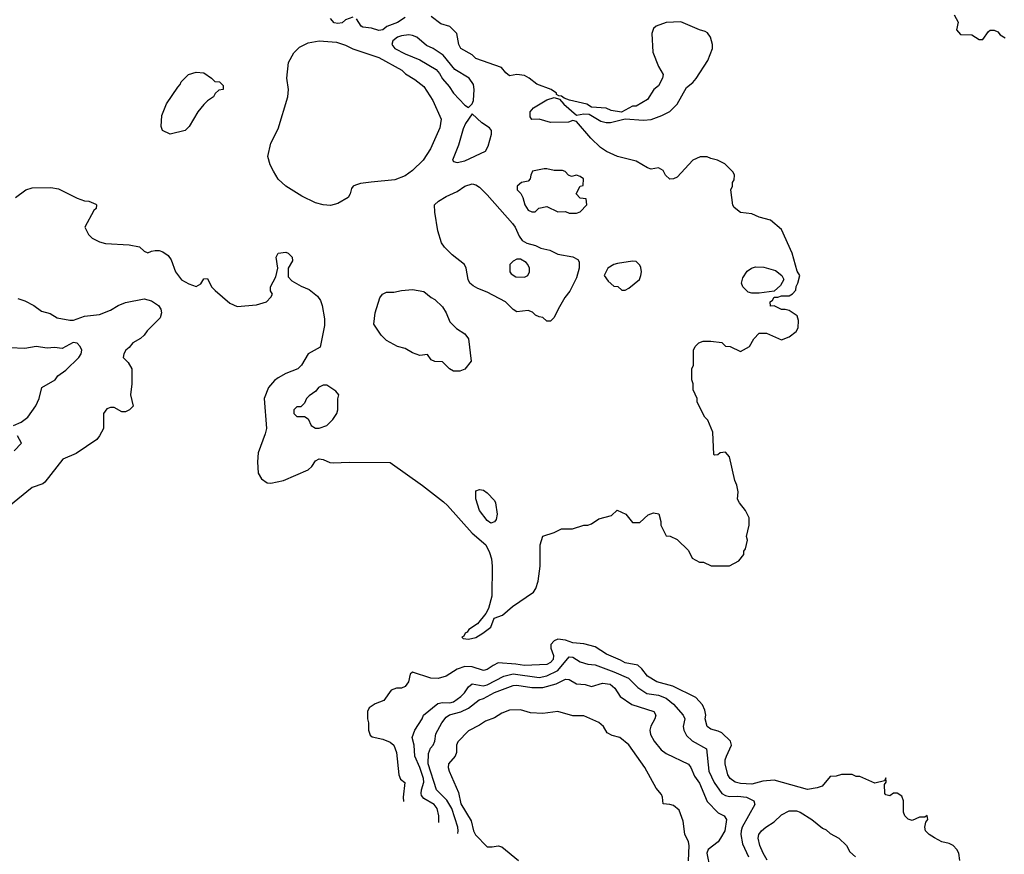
# Model space of a CAD drawing. Header units: inches. Extents: x 2348352 to 2479776, y 460422 to 613655.
# Tile 106 of 256: x 2362842 to 2368125, y 511683 to 516164. Entities that reach past the tile are written whole.
import ezdxf

# ---------------------------------------------------------------- set-up
doc = ezdxf.new("R2010")
doc.units = ezdxf.units.IN
doc.header["$MEASUREMENT"] = 0
doc.layers.add('C3561', color=7, linetype='Continuous')

msp = doc.modelspace()

# ---------------------------------------------------------------- linework, layer by layer
at = {"layer": 'C3561', "color": 4}
for points, elevation in [([(2362819, 515210), (2362875.3, 515250), (2362910, 515262), (2363010, 515262.8), (2363050, 515256), (2363150, 515206), (2363190, 515191.3), (2363214, 515190), (2363250, 515174), (2363254, 515170), (2363252, 515150), (2363241, 515139), (2363192, 515050), (2363212, 515010), (2363231.1, 514991.1), (2363270, 514971.3), (2363302, 514962), (2363430, 514956), (2363484.7, 514944.7), (2363510, 514922), (2363530, 514912), (2363550, 514922), (2363570, 514924.7), (2363590, 514924.7), (2363610, 514918), (2363638.8, 514898.8), (2363655.3, 514875.3), (2363678, 514810), (2363710, 514766.8), (2363750, 514746), (2363790, 514732), (2363814.6, 514745.4), (2363830, 514772), (2363850, 514774), (2363872, 514730), (2363892, 514710), (2363970, 514642), (2364010, 514624.7), (2364112.7, 514632.7), (2364166, 514650), (2364190, 514674), (2364198, 514690), (2364188.4, 514708.4), (2364188, 514730), (2364216.4, 514783.6), (2364228, 514830), (2364219, 514890), (2364230, 514911), (2364270, 514916), (2364282, 514910), (2364304.7, 514890), (2364306, 514870), (2364282, 514830), (2364283.6, 514783.6), (2364302, 514762), (2364353.2, 514733.2), (2364395.9, 514715.9), (2364439.8, 514679.8), (2364456.3, 514656.3), (2364466, 514630), (2364478, 514558), (2364478, 514522), (2364454.8, 514405.2), (2364390.5, 514369.5), (2364354, 514310), (2364334.8, 514290), (2364270, 514264.5), (2364230, 514242), (2364210, 514226.6), (2364177.3, 514190), (2364154.8, 514130), (2364166.8, 513970), (2364159.8, 513940.2), (2364122, 513838), (2364118.8, 513790), (2364122, 513730), (2364139.6, 513699.6), (2364170, 513678), (2364190, 513676), (2364258, 513690), (2364390, 513747.7), (2364410, 513766), (2364430, 513796), (2364450, 513806.8), (2364470, 513802.8), (2364506.4, 513786.4), (2364524.4, 513784.4), (2364610, 513788.8), (2364830, 513786.8), (2365004.1, 513664.1), (2365115.4, 513575.4), (2365136.9, 513556.9), (2365270, 513407.7), (2365344, 513344), (2365363.4, 513303.4), (2365373, 513270), (2365378, 513230), (2365376.3, 513070), (2365357.3, 513002.7), (2365344, 512976), (2365298.8, 512921.2), (2365251.3, 512890), (2365243.5, 512876.5), (2365232, 512870), (2365224.7, 512855.3), (2365214, 512850), (2365222, 512842), (2365250, 512838), (2365290, 512847.3), (2365328, 512870), (2365370, 512902), (2365388.7, 512951.3), (2365432.5, 512967.5), (2365486.3, 513013.7), (2365599.3, 513090), (2365612.3, 513110), (2365623.7, 513150), (2365635.1, 513230), (2365634.6, 513345.4), (2365648.9, 513391.1), (2365710, 513411.3), (2365748.9, 513431.1), (2365808.4, 513431.6), (2365869.1, 513450.9), (2365890, 513451.3), (2365910, 513458), (2365950, 513484.7), (2366018, 513502), (2366048.4, 513531.6), (2366094, 513510), (2366130, 513464.7), (2366170, 513464.7), (2366214.6, 513505.4), (2366243.1, 513516.9), (2366271.3, 513511.3), (2366282, 513470), (2366282, 513450), (2366310, 513394), (2366331.6, 513391.6), (2366370, 513374), (2366430, 513314), (2366450, 513274), (2366490, 513252), (2366511.6, 513251.6), (2366552.7, 513232.7), (2366650, 513232), (2366700.4, 513259.6), (2366727.3, 513292.7), (2366728, 513310), (2366736.4, 513323.6), (2366748, 513370), (2366742, 513390), (2366755.3, 513450), (2366755.3, 513490), (2366737.2, 513530), (2366704, 513570), (2366694, 513590), (2366697.2, 513630), (2366690, 513666), (2366679, 513690), (2366650, 513818), (2366630, 513842), (2366601, 513839), (2366587.3, 513827.3), (2366570, 513826), (2366566, 513830), (2366562, 513950), (2366533.6, 514013.6), (2366518, 514030), (2366478, 514110), (2366478, 514130), (2366456.4, 514176.4), (2366455.3, 514210), (2366448, 514230), (2366448, 514290), (2366458, 514310), (2366458, 514390), (2366466, 514410), (2366486, 514430), (2366510, 514438), (2366550, 514438), (2366610, 514431), (2366630, 514412), (2366654, 514410), (2366710, 514382), (2366758, 514410), (2366782, 514450), (2366810, 514482), (2366850, 514482), (2366930, 514444.7), (2366970, 514462), (2367009.1, 514490.9), (2367019, 514510), (2367021.2, 514550), (2367013.6, 514573.6), (2366970, 514602), (2366950, 514608.7), (2366928.9, 514608.9), (2366890, 514628), (2366870, 514626), (2366868, 514650), (2366882, 514658), (2366890, 514674), (2366910, 514674), (2366930, 514682), (2366970, 514682), (2366988.4, 514691.6), (2367007.3, 514712.7), (2367008.4, 514731.6), (2367018, 514750), (2367028, 514790), (2367013.6, 514813.6), (2366986, 514910), (2366930, 515038), (2366870, 515088.7), (2366810, 515104), (2366770, 515122), (2366708.9, 515128.9), (2366676.4, 515156.4), (2366668.9, 515168.9), (2366658, 515250), (2366666, 515270), (2366666, 515290), (2366676.4, 515303.6), (2366678, 515330), (2366670, 515346), (2366626, 515390), (2366586, 515410), (2366550, 515418), (2366530, 515428), (2366492.7, 515427.3), (2366454, 515410), (2366370, 515318), (2366350.9, 515309.1), (2366330, 515308.7), (2366308, 515330), (2366294.6, 515354.6), (2366270, 515368), (2366230, 515362), (2366210, 515368.7), (2366150, 515404), (2366050, 515429.3), (2365990, 515456), (2365958, 515478), (2365907.5, 515527.5), (2365830, 515618), (2365810, 515622), (2365786.4, 515613.6), (2365690, 515612), (2365630, 515629.2), (2365590, 515629), (2365582, 515642), (2365581.2, 515670), (2365599, 515690), (2365670, 515733.4), (2365710, 515746), (2365738, 515738), (2365762, 515710), (2365830, 515652), (2365870, 515658), (2365896.9, 515656.9), (2365959.8, 515619.8), (2365988.4, 515611.6), (2366011.6, 515611.6), (2366090, 515632), (2366190, 515623.8), (2366230, 515628.2), (2366288, 515650), (2366330, 515671), (2366370, 515711), (2366420.1, 515799.9), (2366453.8, 515826.2), (2366471.9, 515848.1), (2366534.8, 515945.2), (2366559, 516010), (2366559, 516030), (2366548.7, 516070), (2366532.9, 516092.9), (2366520.2, 516100.2), (2366490, 516109), (2366390, 516152.7), (2366310, 516149.2), (2366258, 516130), (2366243, 516117), (2366234, 516090), (2366238.8, 515990), (2366270, 515912), (2366294, 515870), (2366290.6, 515849.4), (2366270.6, 515809.4), (2366244.7, 515790), (2366210, 515735.3), (2366150, 515699), (2366130, 515699), (2366071.6, 515668.4), (2366016.4, 515676.4), (2365988.4, 515688.4), (2365910, 515694), (2365886, 515710), (2365792.9, 515732.9), (2365763.1, 515743.1), (2365750, 515753.2), (2365734.6, 515754.6), (2365723.1, 515763.1), (2365722, 515770), (2365693.2, 515790), (2365617.4, 515817.4), (2365575.1, 515850), (2365550, 515863.6), (2365510, 515869.5), (2365470, 515862.7), (2365450, 515879), (2365427.3, 515907.3), (2365290, 515955.3), (2365270, 515975.3), (2365210, 516008.7), (2365198, 516030), (2365188, 516090), (2365150, 516128), (2365101.5, 516141.5), (2365050, 516181.2)], 144), ([(2364630, 516178), (2364590, 516164), (2364572.5, 516147.5), (2364550, 516144.2), (2364530, 516147.8), (2364509.7, 516169.7)], 144), ([(2364910, 516175.1), (2364870, 516149.5), (2364812.4, 516127.6), (2364790, 516109.4), (2364770, 516106), (2364730, 516119), (2364684.1, 516124.1), (2364675.3, 516130), (2364650, 516168)], 144), ([(2367855.3, 516190), (2367878, 516150), (2367868.7, 516110), (2367890, 516084), (2367950, 516082), (2367990, 516058), (2368010, 516058), (2368039.6, 516100.4), (2368050, 516108), (2368070, 516108), (2368090, 516098), (2368102, 516082), (2368130, 516066)], 136), ([(2362832.7, 514667.3), (2362870, 514655.5), (2362918, 514630), (2362958.8, 514598.8), (2363006.4, 514586.4), (2363042.8, 514562.8), (2363110.7, 514550.7), (2363130.9, 514550.9), (2363190, 514572.4), (2363270, 514580.7), (2363330, 514604.9), (2363370, 514630.4), (2363410, 514646.7), (2363510, 514665.5), (2363550, 514655.5), (2363587.3, 514630), (2363599.1, 514610), (2363604, 514590), (2363595.9, 514564.1), (2363527.1, 514492.9), (2363510.3, 514469.6), (2363490, 514452.3), (2363450, 514429), (2363430, 514404), (2363411.3, 514390), (2363401, 514370), (2363398, 514350), (2363423.5, 514323.5), (2363444.7, 514290), (2363444.7, 514210), (2363436, 514150), (2363450.9, 514089.1), (2363432, 514070), (2363410, 514059), (2363390, 514059), (2363350, 514082), (2363330, 514082), (2363310, 514075.3), (2363292, 514050), (2363291.3, 513970), (2363271.3, 513930), (2363256, 513910), (2363145.1, 513834.9), (2363074.4, 513805.6), (2362978, 513682), (2362966.8, 513673.2), (2362910, 513653.2), (2362784.7, 513550)], 136), ([(2362810, 513986), (2362850, 514004), (2362886, 514030), (2362928.1, 514091.9), (2362947.3, 514130), (2362962, 514190), (2363032, 514230), (2363047.1, 514252.9), (2363090, 514282), (2363160.5, 514350), (2363173, 514370), (2363176.3, 514390), (2363166.8, 514410), (2363150, 514426.8), (2363130, 514430.4), (2363070, 514399.5), (2363030, 514403.8), (2362990, 514400.5), (2362930, 514410.4), (2362870, 514399.3), (2362790, 514402.4)], 132), ([(2362812, 513850), (2362851.3, 513890), (2362831.3, 513930)], 132), ([(2367886, 511650), (2367881, 511690), (2367871, 511710), (2367850, 511731), (2367830, 511741), (2367790, 511751.3), (2367750, 511772), (2367722, 511790), (2367702, 511810), (2367698, 511830), (2367703.6, 511856.4), (2367714, 511870), (2367711.6, 511891.6), (2367698, 511882), (2367670, 511882), (2367630, 511864.7), (2367610, 511872), (2367592, 511890), (2367584.7, 511910), (2367584.7, 511970), (2367574.8, 511994.8), (2367550, 512011.3), (2367530, 512011.3), (2367510, 511998), (2367490, 512002), (2367484.7, 512010), (2367482, 512058), (2367492, 512070), (2367490, 512094), (2367482, 512078), (2367430, 512064.7), (2367350, 512102), (2367330, 512102), (2367308.4, 512111.6), (2367251.6, 512111.6), (2367223.6, 512103.6), (2367190, 512102), (2367148, 512050), (2367120.2, 512039.8), (2367070, 512030.6), (2366890, 512082), (2366830, 512076.3), (2366770, 512060.4), (2366710, 512063.1), (2366681, 512070), (2366654.8, 512090), (2366642, 512110), (2366627.3, 512170), (2366627.3, 512190), (2366634, 512210), (2366661, 512270), (2366656, 512290), (2366610, 512334.8), (2366590, 512344.9), (2366550, 512354.8), (2366531, 512370), (2366520.7, 512410), (2366522.8, 512430), (2366518, 512458), (2366506, 512486), (2366470, 512524.7), (2366345.8, 512585.8), (2366261, 512610), (2366210, 512640.7), (2366179.9, 512679.9), (2366158.5, 512698.5), (2366090, 512711), (2366065.8, 512725.8), (2365990, 512757.1), (2365930, 512797.1), (2365870, 512813), (2365810, 512819.3), (2365770, 512832.7), (2365730, 512838.4), (2365709.3, 512830), (2365692.3, 512810), (2365692.3, 512790), (2365706.6, 512750), (2365704.5, 512730), (2365690, 512713.4), (2365670, 512703.1), (2365550, 512697), (2365505.1, 512705.1), (2365410, 512710.5), (2365382.4, 512697.6), (2365350, 512674.8), (2365330, 512671), (2365270.4, 512690.4), (2365230, 512692.2), (2365190, 512677.1), (2365130, 512639.1), (2365087.9, 512627.9), (2365048.3, 512628.3), (2364950, 512662), (2364938, 512650), (2364928.7, 512610), (2364910, 512584.7), (2364890, 512576), (2364864.7, 512575.3), (2364834.6, 512565.4), (2364795.3, 512510), (2364749.3, 512490.7), (2364718, 512470), (2364708, 512450), (2364708.4, 512411.6), (2364714, 512390), (2364713.2, 512350), (2364723.2, 512323.2), (2364733.6, 512313.6), (2364790, 512301.2), (2364830, 512285.2), (2364849, 512270), (2364857, 512250), (2364863.7, 512230), (2364876, 512110), (2364886, 512086), (2364908.4, 512068.4), (2364899.3, 511990), (2364901.2, 511966.2)], 136), ([(2365091.7, 511854.3), (2365092, 511890), (2365082, 511930), (2365066, 511950), (2365010, 511982.9), (2364998.7, 511998.7), (2364995.6, 512010), (2364998.7, 512030), (2365011.1, 512070), (2365008.4, 512090), (2364990, 512149.3), (2364962, 512210), (2364959, 512270), (2364948, 512310), (2364962, 512350), (2365001.2, 512410), (2365009, 512430), (2365086.3, 512493.7), (2365110, 512498.4), (2365150, 512496.4), (2365170, 512502.4), (2365210, 512530.5), (2365229.5, 512550), (2365250, 512582.8), (2365270, 512599.1), (2365328.8, 512588.8), (2365350, 512593.4), (2365440.7, 512639.3), (2365490, 512651.7), (2365630, 512633.1), (2365670, 512640.9), (2365728.9, 512671.1), (2365790, 512743), (2365810, 512741.6), (2365850, 512716.3), (2365890, 512704), (2365930, 512700.7), (2366030, 512662.6), (2366108.9, 512628.9), (2366159.2, 512579.2), (2366207.5, 512547.5), (2366270, 512537), (2366310, 512522.4), (2366350.5, 512490), (2366402.8, 512430), (2366410.7, 512410), (2366402, 512370), (2366404.9, 512350), (2366420.7, 512320.7), (2366450, 512293), (2366526.8, 512250), (2366539.3, 512130), (2366569, 512069), (2366610, 512010.7), (2366630, 511998.4), (2366650, 511994), (2366696.2, 511996.2), (2366742, 511990), (2366781, 511970), (2366786, 511950), (2366719.3, 511830), (2366712.4, 511810), (2366712.2, 511790), (2366719.9, 511739.9), (2366752.4, 511670)], 132), ([(2365192.7, 511794.9), (2365195.6, 511810), (2365193.3, 511830), (2365161, 511930), (2365134.8, 511974.8), (2365078, 512030), (2365033.7, 512170), (2365035.4, 512224.6), (2365046.7, 512253.3), (2365061.2, 512270), (2365069.2, 512290), (2365075.1, 512330), (2365107, 512390), (2365130, 512419.1), (2365148.5, 512431.6), (2365210, 512448.7), (2365251.2, 512468.8), (2365307, 512513), (2365330, 512519.3), (2365390, 512551.7), (2365490, 512590.3), (2365510, 512591.8), (2365590, 512579.3), (2365650, 512579.5), (2365721.2, 512598.8), (2365770, 512624), (2365790, 512622.8), (2365830, 512598.8), (2365875.5, 512595.5), (2365910, 512584.7), (2365970, 512602.8), (2366010, 512597.3), (2366035.2, 512575.2), (2366064.7, 512530), (2366127.3, 512487.3), (2366244.7, 512450), (2366254.8, 512430), (2366250.8, 512410), (2366228.5, 512371.5), (2366223, 512350), (2366226.2, 512326.2), (2366247.3, 512290), (2366284.4, 512244.4), (2366310, 512224), (2366430, 512166.8), (2366444, 512150), (2366463.1, 512103.1), (2366490, 512066), (2366530, 511966.8), (2366590, 511906.8), (2366622, 511890), (2366634.8, 511870), (2366626, 511810), (2366603, 511770), (2366590.2, 511749.8), (2366536.3, 511710), (2366528.4, 511690), (2366545.5, 511610)], 128), ([(2366431.1, 511648.9), (2366434.8, 511730), (2366430.6, 511750.6), (2366410.7, 511790.7), (2366401.4, 511861.4), (2366379.8, 511919.8), (2366350, 511944.7), (2366330, 511951.3), (2366294, 511954), (2366291.3, 511990), (2366285.4, 512005.4), (2366258, 512038), (2366196, 512150), (2366110, 512272), (2366062, 512310), (2366021.4, 512321.4), (2365994.8, 512334.8), (2365974.8, 512370), (2365950, 512390.8), (2365870, 512426.8), (2365810, 512426.8), (2365730, 512450.7), (2365650, 512439.1), (2365583.5, 512443.5), (2365530, 512458.8), (2365470, 512457.3), (2365430, 512440.7), (2365390, 512415.5), (2365341.6, 512398.4), (2365310, 512376), (2365250, 512346.8), (2365192.3, 512287.7), (2365186.6, 512270), (2365186.6, 512230), (2365179.3, 512210), (2365142.7, 512170), (2365140.9, 512150), (2365146, 512130), (2365196, 512016), (2365210, 511955.3), (2365263.9, 511863.9), (2365277, 511810), (2365287.8, 511787.8), (2365350, 511724), (2365376.8, 511723.2), (2365410, 511729.2), (2365430, 511724), (2365518, 511650)], 124), ([(2366851.9, 511651.9), (2366830.5, 511690), (2366813, 511730), (2366804.9, 511770), (2366807.7, 511790), (2366822.8, 511810), (2366846, 511830), (2366890, 511857.2), (2366930, 511896), (2366970, 511916.2), (2367010, 511916.2), (2367030, 511909.5), (2367093.2, 511870), (2367150, 511824), (2367170, 511815.3), (2367190, 511795.3), (2367238, 511770), (2367278, 511730), (2367296.4, 511696.4), (2367326, 511670)], 136)]:
    msp.add_lwpolyline(points, dxfattribs=dict(at, elevation=elevation))
for points, elevation in [([(2364930, 516083.6), (2364890, 516076.9), (2364870, 516069.5), (2364844.9, 516050), (2364839.1, 516030), (2364854.8, 516010), (2364910, 515980.4), (2364988.7, 515948.7), (2365076.4, 515896.4), (2365094.6, 515874.6), (2365110, 515846), (2365146, 515806), (2365170.7, 515770), (2365230, 515704.7), (2365250, 515692), (2365270, 515712), (2365277.2, 515730), (2365281.2, 515790), (2365276.5, 515816.5), (2365254, 515850), (2365177.2, 515897.2), (2365113.9, 515973.9), (2365061.2, 516010), (2365024.7, 516024.7), (2364973.2, 516070), (2364950, 516079.5)], 148), ([(2364510, 515167), (2364470, 515169.5), (2364430, 515180.9), (2364356.6, 515216.6), (2364269.5, 515269.5), (2364230, 515308.7), (2364204, 515350), (2364185.6, 515385.6), (2364174, 515430), (2364190, 515502), (2364230, 515578), (2364281.3, 515750), (2364284.7, 515790), (2364275.6, 515850), (2364285.1, 515934.9), (2364313.3, 515986.7), (2364343.6, 516016.4), (2364390, 516039.1), (2364450, 516050.7), (2364542.8, 516042.8), (2364590, 516028.2), (2364630, 516008.5), (2364770, 515961.6), (2364892.5, 515892.5), (2364913.2, 515873.2), (2364962.5, 515842.5), (2365010, 515804.7), (2365058.8, 515730), (2365102.8, 515630), (2365096.8, 515583.2), (2365046.8, 515470), (2365008, 515410), (2364950, 515354.5), (2364910, 515326.6), (2364854.9, 515305.1), (2364727.3, 515292.7), (2364670, 515284.5), (2364643.8, 515276.2), (2364631.3, 515270), (2364622.8, 515257.2), (2364616, 515230), (2364604.7, 515210), (2364550, 515178)], 144), ([(2363650, 515548.7), (2363608.4, 515568.4), (2363602, 515590), (2363605.2, 515650), (2363630, 515712), (2363690, 515802), (2363704, 515816), (2363709.4, 515830.6), (2363748, 515870), (2363790, 515882), (2363830, 515878), (2363872, 515850), (2363890, 515832), (2363914, 515830), (2363934, 515810), (2363934, 515790), (2363910, 515786), (2363891.6, 515768.4), (2363882, 515750), (2363850.9, 515729.1), (2363830.9, 515709.1), (2363798, 515670), (2363751.3, 515590), (2363730.7, 515569.3)], 144), ([(2365270, 515658), (2365233.7, 515606.3), (2365221.1, 515578.9), (2365197.3, 515490), (2365164.7, 515410), (2365170, 515402), (2365190, 515398), (2365230, 515406.8), (2365341.2, 515458.8), (2365355.3, 515484.7), (2365373.2, 515550), (2365374, 515570), (2365363.2, 515583.2), (2365322, 515610)], 148), ([(2365670, 515364), (2365656.9, 515363.1), (2365594, 515350), (2365584.7, 515330), (2365582, 515310), (2365570, 515298), (2365534, 515290), (2365512, 515270), (2365512, 515250), (2365530.9, 515230.9), (2365542, 515210), (2365552, 515170), (2365570, 515142), (2365590, 515132), (2365607.3, 515132.7), (2365628.4, 515151.6), (2365670, 515162), (2365730, 515132), (2365770, 515134), (2365790, 515124.7), (2365830, 515126), (2365850, 515132), (2365886, 515170), (2365882, 515202), (2365850, 515206), (2365828, 515230), (2365848.9, 515271.1), (2365866, 515274), (2365868, 515310), (2365850, 515322), (2365830, 515328.7), (2365803.1, 515323.1), (2365786, 515330), (2365768.4, 515348.4), (2365754.6, 515354.6), (2365710, 515354)], 148), ([(2365670, 514546), (2365650, 514566), (2365630, 514568), (2365610, 514578), (2365593.6, 514593.6), (2365570, 514602), (2365510, 514595.3), (2365490, 514608.7), (2365448.9, 514648.9), (2365350, 514702), (2365300.2, 514720.2), (2365274.6, 514734.6), (2365258, 514750), (2365248.7, 514770), (2365238, 514830), (2365228, 514850), (2365162, 514902), (2365122, 514942), (2365105.6, 514965.6), (2365085.2, 515030), (2365069.1, 515130.9), (2365068.7, 515170), (2365088.7, 515190), (2365130, 515214.8), (2365190, 515241), (2365230, 515271), (2365270, 515282), (2365290, 515278), (2365310, 515264.7), (2365350, 515224.7), (2365486.8, 515070), (2365500.7, 515050), (2365522, 515002), (2365538.8, 514978.8), (2365563.6, 514963.6), (2365610, 514951.3), (2365638, 514938), (2365687.1, 514927.1), (2365730, 514906), (2365810.9, 514890.9), (2365836.9, 514876.9), (2365843.6, 514863.6), (2365844.7, 514830), (2365830, 514778), (2365793.2, 514706.8), (2365767.5, 514672.5), (2365731.3, 514610), (2365710, 514566), (2365690, 514546)], 144), ([(2365530, 514878), (2365510, 514878), (2365490, 514868), (2365472, 514850), (2365472, 514810), (2365479.6, 514799.6), (2365503.6, 514783.6), (2365550, 514782), (2365568.4, 514791.6), (2365578, 514810), (2365578, 514830), (2365568, 514850), (2365560.4, 514860.4)], 144), ([(2366130, 514868), (2366050, 514855.3), (2366030, 514849), (2365998, 514830), (2365978, 514790), (2365999.6, 514759.6), (2366030, 514734), (2366051.3, 514731.3), (2366072.7, 514712.7), (2366090, 514712), (2366110, 514722), (2366168, 514770), (2366175.3, 514790), (2366178, 514810), (2366174.6, 514834.6), (2366170, 514846), (2366150, 514866)], 148), ([(2366770, 514695.3), (2366750, 514702), (2366722, 514730), (2366715.3, 514750), (2366722, 514778), (2366745.6, 514814.4), (2366769, 514831), (2366790, 514838), (2366835.3, 514835.3), (2366898, 514818), (2366931.1, 514791.1), (2366942, 514770), (2366923.6, 514736.4), (2366890, 514706), (2366810, 514695.3)], 144), ([(2365203.6, 514276.4), (2365170, 514278), (2365148.9, 514288.9), (2365110, 514328), (2365070, 514328.7), (2365050, 514338), (2365030, 514366), (2364990, 514362), (2364950, 514375.3), (2364910, 514398), (2364870, 514409), (2364810, 514442), (2364782, 514470), (2364742, 514530), (2364748.7, 514590), (2364774, 514670), (2364789.3, 514690.7), (2364810, 514701), (2364850, 514701), (2364890, 514711), (2364950, 514716), (2365010, 514704.7), (2365050, 514672), (2365070, 514662), (2365110, 514622), (2365130.9, 514590.9), (2365150, 514542), (2365185.4, 514505.4), (2365230, 514478), (2365251, 514450), (2365264.7, 514330), (2365230, 514288)], 144), ([(2364490, 514202), (2364470, 514202), (2364444.7, 514190), (2364431.3, 514170), (2364395.3, 514144.7), (2364382, 514130), (2364370, 514106), (2364350, 514086), (2364330, 514086), (2364314, 514070), (2364314, 514050), (2364330, 514034), (2364370, 514034), (2364390, 514022), (2364405.4, 513985.4), (2364430, 513971.3), (2364450, 513971), (2364490, 513984.7), (2364522, 514018), (2364544, 514050), (2364548.7, 514070), (2364548.4, 514128.4), (2364555.3, 514150), (2364538, 514170)], 148), ([(2365370, 513462), (2365350, 513475.3), (2365310, 513529), (2365289, 513591), (2365290, 513634), (2365310, 513642), (2365330, 513638), (2365350, 513624.7), (2365390, 513582), (2365396, 513570), (2365404.7, 513510), (2365399.6, 513480.4), (2365390, 513468)], 144)]:
    msp.add_lwpolyline(points, close=True, dxfattribs=dict(at, elevation=elevation))

doc.saveas('drawing.dxf')
